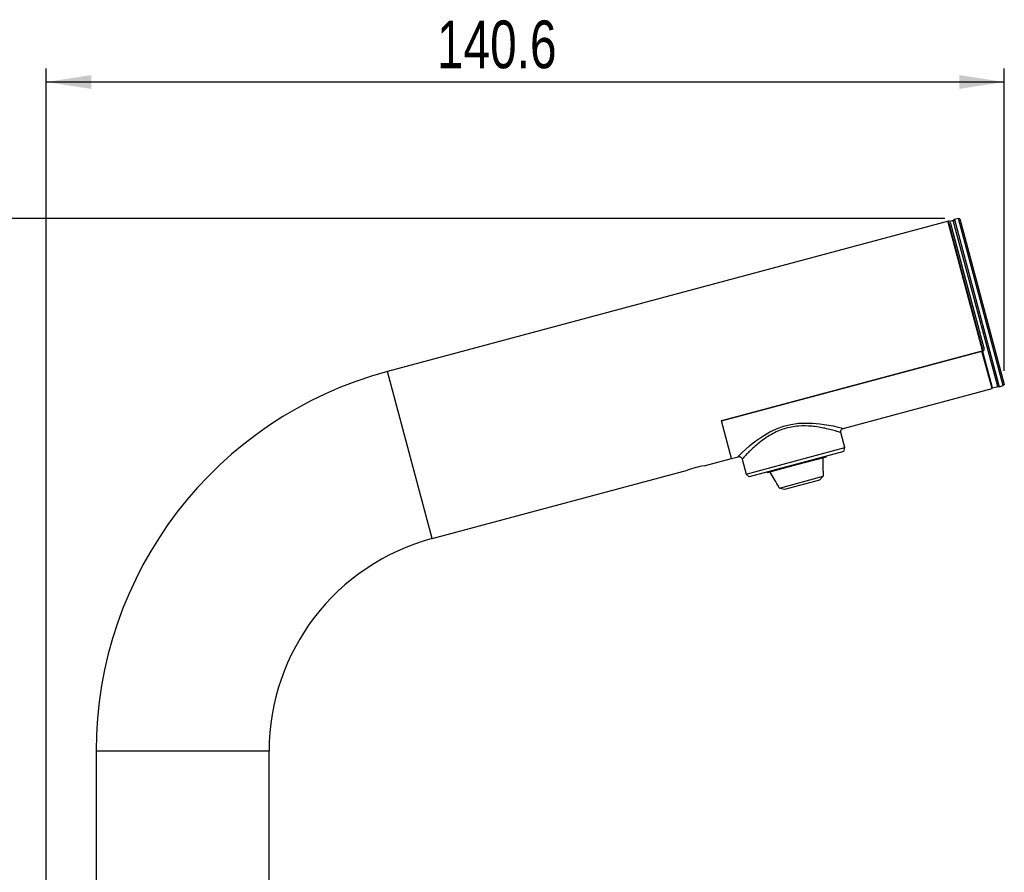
# Model space of a CAD drawing. Header units: millimetres. Extents: x 5 to 273, y 7 to 200.
# Tile 11 of 13: x 106 to 178, y 70 to 133. Entities that reach past the tile are written whole.
import ezdxf

# ---------------------------------------------------------------- set-up
doc = ezdxf.new("R2010")
doc.units = ezdxf.units.MM
doc.layers.add('FORMAT', color=7, linetype='Continuous')
doc.styles.add('SLDTEXTSTYLE0', font='TXT', dxfattribs={"width": 0.75})
doc.dimstyles.new('SLDDIMSTYLE1', dxfattribs={"dimtxt": 3.5, "dimasz": 3.302, "dimexe": 0, "dimexo": 0.0625, "dimgap": 0.875, "dimtad": 1, "dimdec": 1, "dimlfac": 2, "dimrnd": 1e-09, "dimzin": 12, "dimdsep": 46, "dimtxsty": 'SLDTEXTSTYLE0', "dimsah": 1, "dimcen": 0.09, "dimadec": 0, "dimazin": 3, "dimtfac": 1, "dimtdec": 1, "dimtofl": 0, "dimtmove": 0, "dimatfit": 3, "dimfxl": 0, "dimfrac": 2, "dimtolj": 1, "dimtzin": 12, "dimarcsym": 0})

# ---------------------------------------------------------------- blocks, each defined once
blk = doc.blocks.new('_D_1')
at = {"layer": 'FORMAT'}
for p, q in [((108.083, 36.698), (108.083, 129.055)), ((178.392, 106.844), (178.392, 129.055)), ((108.083, 128.055), (178.392, 128.055))]:
    blk.add_line(p, q, dxfattribs=at)
for points in [[(108.083, 128.055), (111.385, 127.547), (111.385, 128.563)], [(178.392, 128.055), (175.09, 128.563), (175.09, 127.547)]]:
    blk.add_solid(points, dxfattribs=at)
at = {"layer": 'FORMAT', "insert": (136.748, 132.567), "char_height": 3.5, "attachment_point": 1, "style": 'SLDTEXTSTYLE0'}
blk.add_mtext('140.6', dxfattribs=at)
blk = doc.blocks.new('_D_2')
at = {"layer": 'FORMAT'}
for p, q in [((174.023, 118.029), (97.884, 118.029)), ((98.884, 34.198), (98.884, 118.029)), ((107.083, 34.198), (97.884, 34.198))]:
    blk.add_line(p, q, dxfattribs=at)
for points in [[(98.884, 118.029), (98.376, 114.727), (99.392, 114.727)], [(98.884, 34.198), (99.392, 37.5), (98.376, 37.5)]]:
    blk.add_solid(points, dxfattribs=at)
at = {"layer": 'FORMAT', "insert": (94.372, 71.122), "char_height": 3.5, "attachment_point": 1, "rotation": 90, "style": 'SLDTEXTSTYLE0'}
blk.add_mtext('167.7', dxfattribs=at)

msp = doc.modelspace()

# ---------------------------------------------------------------- linework, layer by layer
at = {"color": 7, "linetype": 'Continuous', "lineweight": 25}
for p, q in [((174.29856, 117.8351), (133.11618, 106.80031)), ((174.64958, 117.87739), (174.39516, 117.80922)), ((177.9107, 105.70672), (174.64958, 117.87739)), ((175.02301, 118.02921), (174.73323, 117.95157)), ((175.13454, 117.99933), (175.02301, 118.02921)), ((178.31001, 105.76195), (175.02301, 118.02921)), ((175.13454, 117.99933), (178.39166, 105.8436)), ((177.52433, 105.60319), (174.26321, 117.77386)), ((174.42104, 117.76439), (176.91864, 108.4432)), ((157.62601, 103.17023), (176.84793, 108.32073)), ((176.75134, 108.29485), (157.62601, 103.17023)), ((177.48897, 105.54196), (176.75134, 108.29485)), ((177.21721, 106.55618), (177.26551, 106.56912)), ((166.57401, 102.6173), (177.48897, 105.54196)), ((177.52433, 105.60319), (177.9107, 105.70672)), ((178.02023, 105.68431), (178.31001, 105.76195)), ((178.31001, 105.76195), (178.39166, 105.8436)), ((158.36364, 100.41734), (157.62601, 103.17023)), ((166.69234, 101.20977), (166.39724, 102.31112)), ((159.4479, 99.26863), (166.69234, 101.20977)), ((166.61469, 100.92), (166.69234, 101.20977)), ((158.36364, 100.41734), (158.85142, 100.54804)), ((166.61469, 100.92), (159.66003, 99.0565)), ((165.32363, 100.52229), (163.1503, 99.93995)), ((165.10816, 99.6881), (165.10816, 100.46456)), ((165.32363, 100.52229), (165.31069, 100.57059)), ((156.35183, 99.87828), (158.36364, 100.41734)), ((159.15199, 100.37298), (159.4479, 99.26863)), ((163.1503, 99.93995), (160.97697, 99.35761)), ((163.1503, 99.93995), (163.13736, 99.98825)), ((136.40318, 94.53305), (155.15194, 99.55677)), ((159.4479, 99.26863), (159.66003, 99.0565)), ((160.96403, 99.40591), (160.97697, 99.35761)), ((161.19244, 99.41535), (161.58067, 98.74291)), ((161.88046, 98.24679), (165.0966, 99.10855)), ((165.0966, 99.10855), (164.82048, 98.83456)), ((164.82048, 98.83456), (162.25658, 98.14757)), ((162.25658, 98.14757), (161.88046, 98.24679)), ((111.73311, 78.93335), (111.73311, 37.69821)), ((124.43311, 37.69821), (124.43311, 78.93335))]:
    msp.add_line(p, q, dxfattribs=at)
at = {"color": 8, "linetype": 'Continuous', "lineweight": 25}
for p, q in [((176.84793, 108.32073), (174.29856, 117.8351)), ((174.73323, 117.95157), (178.02023, 105.68431)), ((136.40318, 94.53305), (133.11618, 106.80031)), ((124.43311, 78.93335), (111.73311, 78.93335))]:
    msp.add_line(p, q, dxfattribs=at)
at = {"color": 8, "linetype": 'Continuous', "lineweight": 25, "flags": 128}
msp.add_lwpolyline([(158.85067, 100.55084), (158.87458, 100.5749), (158.97831, 100.6781), (159.14804, 100.84287), (159.38633, 101.06531), (159.70204, 101.34326), (160.08731, 101.65516), (160.58673, 102.01237), (161.1755, 102.36238), (161.66265, 102.59309), (162.19511, 102.78561), (162.7352, 102.92061), (163.29529, 103.00184), (164.31537, 103.01761), (164.85001, 102.96903), (165.34404, 102.89557), (165.8191, 102.80267), (166.20559, 102.71306), (166.41462, 102.65989), (166.54162, 102.6261), (166.56601, 102.61948), (166.57401, 102.6173), (166.57401, 102.6173)], dxfattribs=at)
at = {"color": 7, "linetype": 'Continuous', "lineweight": 25, "flags": 128}
for points in [[(165.09722, 99.47812), (165.097, 99.33959), (165.0966, 99.10855)], [(161.88046, 98.24679), (161.7646, 98.44667), (161.69513, 98.56653)]]:
    msp.add_lwpolyline(points, dxfattribs=at)
at = {"color": 7, "linetype": 'Continuous', "lineweight": 25}
for centre, radius, start, end in [((174.32445, 117.7385), 0.1, 45, 105), ((174.75911, 117.85497), 0.1, 105, 195), ((140.58311, 78.93335), 28.85, 105, 180), ((177.99435, 105.7809), 0.1, 195, 285), ((157.39484, 93.60089), 6.3642, 99.4343018, 110.6356431), ((140.58311, 78.93335), 16.15, 105, 180)]:
    msp.add_arc(centre, radius, start, end, dxfattribs=at)
for points, knots in [([(176.84793, 108.32073), (176.85763, 108.32428), (176.87701, 108.33137), (176.89954, 108.35231), (176.91371, 108.37309), (176.91647, 108.38709), (176.91736, 108.39162)], [0, 0, 0, 0, 0.28223184, 0.56395605, 0.85902413, 1, 1, 1, 1]), ([(166.39907, 102.31284), (166.39715, 102.31707), (166.38294, 102.34845), (166.38821, 102.41669), (166.41501, 102.49918), (166.46588, 102.56184), (166.52186, 102.59921), (166.56428, 102.61686), (166.58745, 102.62001), (166.59232, 102.62067)], [0, 0, 0, 0, 0.03402597, 0.25187598, 0.47261991, 0.66862582, 0.82865164, 0.96396319, 1, 1, 1, 1]), ([(158.85225, 100.54578), (158.85781, 100.54791), (158.88679, 100.559), (158.94838, 100.55554), (159.02951, 100.53212), (159.09974, 100.47626), (159.14029, 100.41815), (159.14802, 100.38077), (159.14974, 100.37248)], [0, 0, 0, 0, 0.046558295, 0.242501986, 0.465635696, 0.70161734, 0.933841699, 1, 1, 1, 1]), ([(165.09722, 99.47812), (165.09753, 99.50237), (165.09815, 99.55089), (165.10186, 99.61549), (165.10572, 99.66333), (165.10791, 99.68556), (165.1081, 99.68747), (165.10816, 99.6881)], [0, 0, 0, 0, 0.22612368, 0.45222596, 0.67750926, 0.8927096, 1, 1, 1, 1]), ([(161.58067, 98.74291), (161.58194, 98.74115), (161.58448, 98.73763), (161.60383, 98.71031), (161.63178, 98.66915), (161.66413, 98.61899), (161.68558, 98.5827), (161.69513, 98.56653)], [0, 0, 0, 0, 0.20016743, 0.40010448, 0.60633396, 0.82465988, 1, 1, 1, 1])]:
    msp.add_open_spline(points, degree=3, knots=knots, dxfattribs=at)
at = {"color": 8, "linetype": 'Continuous', "lineweight": 25}
msp.add_open_spline([(166.39724, 102.31112), (166.39569, 102.31161), (166.39006, 102.31342), (166.31192, 102.33878), (166.16893, 102.38312), (165.96944, 102.44245), (165.70272, 102.51849), (165.1313, 102.65843), (164.33055, 102.79937), (163.45608, 102.82218), (162.77198, 102.73275), (162.25443, 102.60652), (161.75959, 102.42038), (161.25089, 102.16661), (160.75225, 101.8457), (160.30187, 101.49473), (159.93361, 101.1689), (159.64579, 100.89069), (159.42236, 100.66163), (159.26398, 100.49212), (159.1684, 100.38747), (159.1603, 100.37836), (159.15652, 100.3741)], degree=3, knots=[0, 0, 0, 0, 0.01849791, 0.06747475, 0.1164806, 0.12778477, 0.18527973, 0.24282469, 0.34201937, 0.42666583, 0.47036711, 0.51404688, 0.55764342, 0.60127492, 0.65852005, 0.71582947, 0.76653654, 0.81722931, 0.86434429, 0.91142919, 0.95855964, 1, 1, 1, 1], dxfattribs=at)

# ---------------------------------------------------------------- dimensions: what is measured, and where the dimension line sits
at = {"layer": 'FORMAT'}
dim = msp.add_linear_dim(base=(178.39166, 128.05509), p1=(108.08311, 35.69821), p2=(178.39166, 105.8436), dimstyle='SLDDIMSTYLE1', dxfattribs=at)
dim.commit()
dim.dimension.update_dxf_attribs({"geometry": '_D_1', "text_midpoint": (142.56644, 128.05509), "dimtype": 160})
dim = msp.add_linear_dim(base=(98.88365, 118.02921), p1=(108.08311, 34.19821), p2=(175.02301, 118.02921), angle=90, dimstyle='SLDDIMSTYLE1', dxfattribs=at)
dim.commit()
dim.dimension.update_dxf_attribs({"geometry": '_D_2', "text_midpoint": (98.88365, 76.94051), "dimtype": 160})

doc.saveas('drawing.dxf')
